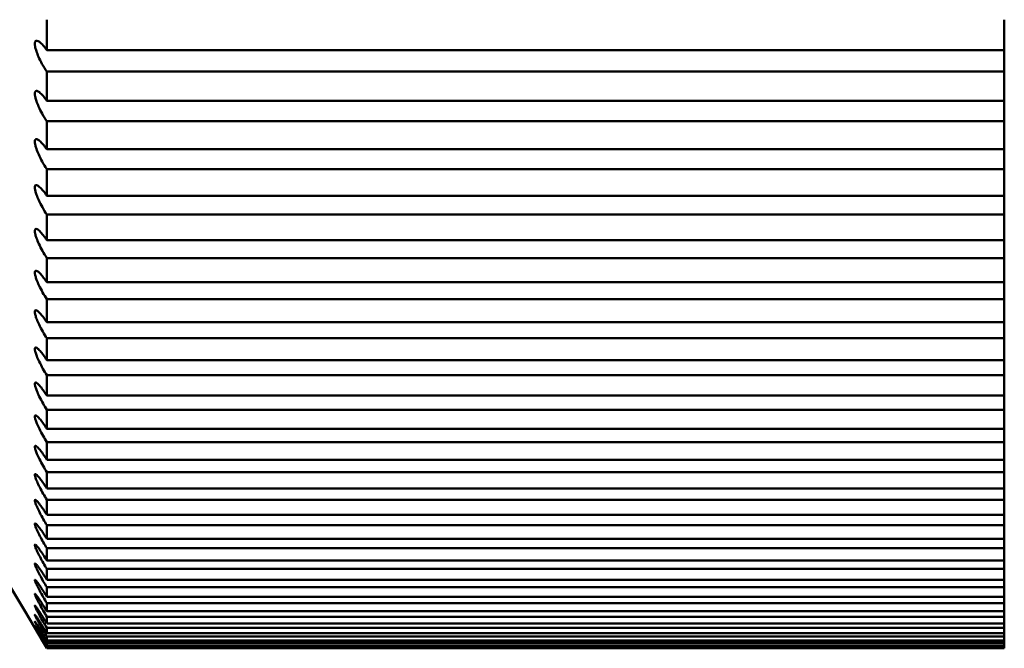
# Model space of a CAD drawing. Header units: millimetres. Extents: x 70 to 1011, y -602 to 1647.
# Tile 24 of 98: x 239.57 to 241.62, y 472.83 to 474.14. Entities that reach past the tile are written whole.
import ezdxf

# ---------------------------------------------------------------- set-up
doc = ezdxf.new("R2010")
doc.units = ezdxf.units.MM
doc.header["$LTSCALE"] = 0.75
doc.layers.add('Visible', color=7, linetype='Continuous', lineweight=50)

msp = doc.modelspace()

# ---------------------------------------------------------------- linework, layer by layer
at = {"layer": 'Visible'}
for p, q in [((241.6236, 474.075, -5.1585), (239.6236, 474.075, -5.1585)), ((239.6236, 474.0302, -5.2297), (241.6236, 474.0302, -5.2297)), ((241.6236, 473.9693, -5.3295), (239.6236, 473.9693, -5.3295)), ((239.6236, 473.9263, -5.4018), (241.6236, 473.9263, -5.4018)), ((241.6236, 473.8679, -5.5031), (239.6236, 473.8679, -5.5031)), ((239.6236, 473.8267, -5.5765), (241.6236, 473.8267, -5.5765)), ((241.6236, 473.7709, -5.6793), (239.6236, 473.7709, -5.6793)), ((239.6236, 473.7316, -5.7536), (241.6236, 473.7316, -5.7536)), ((241.6236, 473.6783, -5.8578), (239.6236, 473.6783, -5.8578)), ((239.6236, 473.6409, -5.9331), (241.6236, 473.6409, -5.9331)), ((241.6236, 473.5903, -6.0385), (239.6236, 473.5903, -6.0385)), ((239.6236, 473.5548, -6.1148), (241.6236, 473.5548, -6.1148)), ((241.6236, 473.5068, -6.2214), (239.6236, 473.5068, -6.2214)), ((239.6236, 473.4733, -6.2986), (241.6236, 473.4733, -6.2986)), ((241.6236, 473.428, -6.4064), (239.6236, 473.428, -6.4064)), ((239.6236, 473.3964, -6.4843), (241.6236, 473.3964, -6.4843)), ((241.6236, 473.3538, -6.5933), (239.6236, 473.3538, -6.5933)), ((239.6236, 473.3242, -6.672), (241.6236, 473.3242, -6.672)), ((241.6236, 473.2844, -6.7819), (239.6236, 473.2844, -6.7819)), ((239.6236, 473.2568, -6.8614), (241.6236, 473.2568, -6.8614)), ((241.6236, 473.2197, -6.9723), (239.6236, 473.2197, -6.9723)), ((239.6236, 473.1941, -7.0524), (241.6236, 473.1941, -7.0524)), ((241.6236, 473.1598, -7.1643), (239.6236, 473.1598, -7.1643)), ((239.6236, 473.1362, -7.245), (241.6236, 473.1362, -7.245)), ((241.6236, 473.1048, -7.3576), (239.6236, 473.1048, -7.3576)), ((239.6236, 473.0832, -7.4389), (241.6236, 473.0832, -7.4389)), ((241.6236, 473.0547, -7.5523), (239.6236, 473.0547, -7.5523)), ((239.6236, 473.0351, -7.6341), (241.6236, 473.0351, -7.6341)), ((241.6236, 473.0094, -7.7482), (239.6236, 473.0094, -7.7482)), ((239.6236, 472.9919, -7.8305), (241.6236, 472.9919, -7.8305)), ((241.6236, 472.9691, -7.9452), (239.6236, 472.9691, -7.9452)), ((239.6236, 472.9537, -8.0279), (241.6236, 472.9537, -8.0279)), ((241.6236, 472.9338, -8.1431), (239.6236, 472.9338, -8.1431)), ((239.6236, 472.9204, -8.2262), (241.6236, 472.9204, -8.2262)), ((241.6236, 472.9034, -8.3419), (239.6236, 472.9034, -8.3419)), ((239.6236, 472.8922, -8.4252), (241.6236, 472.8922, -8.4252)), ((241.6236, 472.878, -8.5413), (239.6236, 472.878, -8.5413)), ((239.6236, 472.8689, -8.6249), (241.6236, 472.8689, -8.6249)), ((241.6236, 472.8577, -8.7414), (239.6236, 472.8577, -8.7414)), ((239.6236, 472.8507, -8.8252), (241.6236, 472.8507, -8.8252)), ((241.6236, 472.8424, -8.9418), (239.6236, 472.8424, -8.9418)), ((239.6236, 472.8375, -9.0258), (241.6236, 472.8375, -9.0258)), ((241.6236, 472.8321, -9.1426), (239.6236, 472.8321, -9.1426)), ((239.6236, 472.8293, -9.2267), (241.6236, 472.8293, -9.2267)), ((241.6236, 472.8269, -9.3436), (239.6236, 472.8269, -9.3436)), ((239.6236, 472.8262, -9.4277), (241.6236, 472.8262, -9.4277)), ((239.6236, 472.8262, -9.4505), (241.6236, 472.8262, -9.4505))]:
    msp.add_line(p, q, dxfattribs=at)
at = {"layer": 'Visible', "extrusion": (-1, 0, 0)}
for centre, start, end in [((-480.8262, -9.4505, -239.6236), 32.44535, 33.28296), ((-480.8262, -9.4505, -241.6236), 32.44535, 33.28296), ((-480.8262, -9.4505, -241.6236), 31.84296, 32.44535), ((-480.8262, -9.4505, -239.6236), 31.00535, 31.84296), ((-480.8262, -9.4505, -241.6236), 31.00535, 31.84296), ((-480.8262, -9.4505, -241.6236), 30.40296, 31.00535), ((-480.8262, -9.4505, -239.6236), 29.56535, 30.40296), ((-480.8262, -9.4505, -241.6236), 29.56535, 30.40296), ((-480.8262, -9.4505, -241.6236), 28.96296, 29.56535), ((-480.8262, -9.4505, -239.6236), 28.12535, 28.96296), ((-480.8262, -9.4505, -241.6236), 28.12535, 28.96296), ((-480.8262, -9.4505, -241.6236), 27.52296, 28.12535), ((-480.8262, -9.4505, -239.6236), 26.68535, 27.52296), ((-480.8262, -9.4505, -241.6236), 26.68535, 27.52296), ((-480.8262, -9.4505, -241.6236), 26.08296, 26.68535), ((-480.8262, -9.4505, -239.6236), 25.24535, 26.08296), ((-480.8262, -9.4505, -241.6236), 25.24535, 26.08296), ((-480.8262, -9.4505, -241.6236), 24.64296, 25.24535), ((-480.8262, -9.4505, -239.6236), 23.80535, 24.64296), ((-480.8262, -9.4505, -241.6236), 23.80535, 24.64296), ((-480.8262, -9.4505, -241.6236), 23.20296, 23.80535), ((-480.8262, -9.4505, -239.6236), 22.36535, 23.20296), ((-480.8262, -9.4505, -241.6236), 22.36535, 23.20296), ((-480.8262, -9.4505, -241.6236), 21.76296, 22.36535), ((-480.8262, -9.4505, -239.6236), 20.92535, 21.76296), ((-480.8262, -9.4505, -241.6236), 20.92535, 21.76296), ((-480.8262, -9.4505, -241.6236), 20.32296, 20.92535), ((-480.8262, -9.4505, -239.6236), 19.48535, 20.32296), ((-480.8262, -9.4505, -241.6236), 19.48535, 20.32296), ((-480.8262, -9.4505, -241.6236), 18.88296, 19.48535), ((-480.8262, -9.4505, -239.6236), 18.04535, 18.88296), ((-480.8262, -9.4505, -241.6236), 18.04535, 18.88296), ((-480.8262, -9.4505, -241.6236), 17.44296, 18.04535), ((-480.8262, -9.4505, -239.6236), 16.60535, 17.44296), ((-480.8262, -9.4505, -241.6236), 16.60535, 17.44296), ((-480.8262, -9.4505, -241.6236), 16.00296, 16.60535), ((-480.8262, -9.4505, -239.6236), 15.16535, 16.00296), ((-480.8262, -9.4505, -241.6236), 15.16535, 16.00296), ((-480.8262, -9.4505, -241.6236), 14.56296, 15.16535), ((-480.8262, -9.4505, -239.6236), 13.72535, 14.56296), ((-480.8262, -9.4505, -241.6236), 13.72535, 14.56296), ((-480.8262, -9.4505, -241.6236), 13.12296, 13.72535), ((-480.8262, -9.4505, -239.6236), 12.28535, 13.12296), ((-480.8262, -9.4505, -241.6236), 12.28535, 13.12296), ((-480.8262, -9.4505, -241.6236), 11.68296, 12.28535), ((-480.8262, -9.4505, -239.6236), 10.84535, 11.68296), ((-480.8262, -9.4505, -241.6236), 10.84535, 11.68296), ((-480.8262, -9.4505, -241.6236), 10.24296, 10.84535), ((-480.8262, -9.4505, -239.6236), 9.40535, 10.24296), ((-480.8262, -9.4505, -241.6236), 9.40535, 10.24296), ((-480.8262, -9.4505, -239.6236), 7.96535, 8.80296), ((-480.8262, -9.4505, -241.6236), 8.80296, 9.40535), ((-480.8262, -9.4505, -241.6236), 7.96535, 8.80296), ((-480.8262, -9.4505, -241.6236), 7.36296, 7.96535), ((-480.8262, -9.4505, -239.6236), 6.52535, 7.36296), ((-480.8262, -9.4505, -241.6236), 6.52535, 7.36296), ((-480.8262, -9.4505, -241.6236), 5.92296, 6.52535), ((-480.8262, -9.4505, -239.6236), 5.08535, 5.92296), ((-480.8262, -9.4505, -241.6236), 5.08535, 5.92296), ((-480.8262, -9.4505, -241.6236), 4.48296, 5.08535), ((-480.8262, -9.4505, -239.6236), 3.64535, 4.48296), ((-480.8262, -9.4505, -239.6236), 2.20535, 3.04296), ((-480.8262, -9.4505, -241.6236), 3.64535, 4.48296), ((-480.8262, -9.4505, -241.6236), 3.04296, 3.64535), ((-480.8262, -9.4505, -241.6236), 2.20535, 3.04296), ((-480.8262, -9.4505, -239.6236), 0.76535, 1.60296), ((-480.8262, -9.4505, -239.6236), 360, 0.16296), ((-480.8262, -9.4505, -241.6236), 1.60296, 2.20535), ((-480.8262, -9.4505, -241.6236), 0.76535, 1.60296), ((-480.8262, -9.4505, -241.6236), 0.16296, 0.76535), ((-480.8262, -9.4505, -241.6236), 360, 0.16296)]:
    msp.add_arc(centre, 8, start, end, dxfattribs=at)
at = {"layer": 'Visible'}
msp.add_open_spline([(239.6236, 472.8262, -9.4505), (238.6545, 474.4609, -9.4505), (237.7096, 476.1147, -9.4505), (236.6236, 477.6742, -9.4505)], degree=3, dxfattribs=at)
for points, knots in [([(239.6236, 474.0302, -5.2297), (239.6202, 474.0351, -5.2328), (239.6167, 474.0407, -5.2349), (239.6109, 474.0513, -5.2364), (239.6085, 474.0562, -5.2363), (239.6046, 474.065, -5.2344), (239.6031, 474.0689, -5.233), (239.601, 474.0754, -5.2295), (239.6002, 474.078, -5.2277), (239.5994, 474.0816, -5.2245), (239.5992, 474.0827, -5.2234), (239.5989, 474.0844, -5.2215), (239.5989, 474.085, -5.2208), (239.5988, 474.086, -5.2195), (239.5987, 474.0865, -5.2189), (239.5987, 474.0873, -5.2178), (239.5987, 474.0877, -5.2172), (239.5987, 474.0884, -5.216), (239.5987, 474.0888, -5.2154), (239.5987, 474.0896, -5.214), (239.5988, 474.09, -5.2131), (239.5989, 474.0909, -5.2112), (239.599, 474.0914, -5.2102), (239.5993, 474.0924, -5.2074), (239.5996, 474.093, -5.2056), (239.6007, 474.0943, -5.2002), (239.6017, 474.0947, -5.1965), (239.6043, 474.0944, -5.1885), (239.6061, 474.0936, -5.1842), (239.6104, 474.0905, -5.1754), (239.6131, 474.088, -5.171), (239.6184, 474.0821, -5.1638), (239.621, 474.0787, -5.1609), (239.6236, 474.075, -5.1585)], [-0.0143252, -0.0143252, -0.0143252, -0.0143252, -0.01230709, -0.01230709, -0.01067549, -0.01067549, -0.00935268, -0.00935268, -0.00837348, -0.00837348, -0.00789185, -0.00789185, -0.00760154, -0.00760154, -0.00739097, -0.00739097, -0.0071808, -0.0071808, -0.00697238, -0.00697238, -0.0066779, -0.0066779, -0.00634838, -0.00634838, -0.0057709, -0.0057709, -0.00462877, -0.00462877, -0.00322342, -0.00322342, -0.00154189, -0.00154189, 0, 0, 0, 0]), ([(239.6236, 473.9263, -5.4018), (239.6203, 473.9312, -5.4047), (239.6169, 473.9366, -5.4066), (239.6112, 473.9471, -5.408), (239.6087, 473.952, -5.4078), (239.6048, 473.9609, -5.4058), (239.6032, 473.9648, -5.4043), (239.601, 473.9712, -5.4006), (239.6003, 473.9738, -5.3988), (239.5994, 473.9774, -5.3955), (239.5992, 473.9785, -5.3943), (239.5989, 473.9802, -5.3923), (239.5989, 473.9808, -5.3916), (239.5988, 473.9818, -5.3902), (239.5987, 473.9822, -5.3896), (239.5987, 473.983, -5.3885), (239.5987, 473.9834, -5.3879), (239.5987, 473.9841, -5.3867), (239.5987, 473.9845, -5.386), (239.5987, 473.9853, -5.3845), (239.5988, 473.9857, -5.3836), (239.5989, 473.9866, -5.3817), (239.599, 473.987, -5.3807), (239.5994, 473.988, -5.3778), (239.5997, 473.9885, -5.3759), (239.6008, 473.9896, -5.3704), (239.6018, 473.9899, -5.3667), (239.6045, 473.9894, -5.3586), (239.6063, 473.9884, -5.3544), (239.6106, 473.9851, -5.3457), (239.6132, 473.9825, -5.3415), (239.6184, 473.9764, -5.3346), (239.621, 473.973, -5.3318), (239.6236, 473.9693, -5.3295)], [-0.0143245, -0.0143245, -0.0143245, -0.0143245, -0.01235892, -0.01235892, -0.01071741, -0.01071741, -0.00938642, -0.00938642, -0.00839263, -0.00839263, -0.00790349, -0.00790349, -0.00760844, -0.00760844, -0.00739428, -0.00739428, -0.00718047, -0.00718047, -0.00696825, -0.00696825, -0.00666811, -0.00666811, -0.00633213, -0.00633213, -0.00574289, -0.00574289, -0.00459338, -0.00459338, -0.00317954, -0.00317954, -0.00152308, -0.00152308, 0, 0, 0, 0]), ([(239.6236, 473.8267, -5.5765), (239.6203, 473.8315, -5.5792), (239.6171, 473.8368, -5.5809), (239.6114, 473.8472, -5.5821), (239.6089, 473.8521, -5.5818), (239.6049, 473.861, -5.5797), (239.6033, 473.8649, -5.5782), (239.6011, 473.8714, -5.5744), (239.6003, 473.874, -5.5724), (239.5995, 473.8775, -5.569), (239.5992, 473.8786, -5.5678), (239.599, 473.8803, -5.5658), (239.5989, 473.8809, -5.565), (239.5988, 473.8819, -5.5636), (239.5987, 473.8823, -5.563), (239.5987, 473.8831, -5.5617), (239.5987, 473.8835, -5.5611), (239.5987, 473.8842, -5.5599), (239.5987, 473.8845, -5.5592), (239.5987, 473.8853, -5.5577), (239.5988, 473.8857, -5.5568), (239.5989, 473.8865, -5.5548), (239.599, 473.8869, -5.5537), (239.5994, 473.8879, -5.5507), (239.5997, 473.8883, -5.5488), (239.6009, 473.8893, -5.5432), (239.6019, 473.8894, -5.5395), (239.6046, 473.8887, -5.5314), (239.6064, 473.8875, -5.5271), (239.6108, 473.8839, -5.5187), (239.6133, 473.8812, -5.5146), (239.6185, 473.875, -5.508), (239.621, 473.8716, -5.5053), (239.6236, 473.8679, -5.5031)], [-0.01432382, -0.01432382, -0.01432382, -0.01432382, -0.012413, -0.012413, -0.01076117, -0.01076117, -0.00942164, -0.00942164, -0.00841265, -0.00841265, -0.00791566, -0.00791566, -0.00761567, -0.00761567, -0.00739776, -0.00739776, -0.00718015, -0.00718015, -0.00696395, -0.00696395, -0.0066579, -0.0066579, -0.00631515, -0.00631515, -0.0057136, -0.0057136, -0.00455641, -0.00455641, -0.00313371, -0.00313371, -0.00150333, -0.00150333, 0, 0, 0, 0]), ([(239.6236, 473.7316, -5.7536), (239.6204, 473.7363, -5.7561), (239.6173, 473.7415, -5.7577), (239.6116, 473.7517, -5.7587), (239.6091, 473.7567, -5.7584), (239.6051, 473.7656, -5.7561), (239.6035, 473.7695, -5.7545), (239.6012, 473.7759, -5.7506), (239.6004, 473.7785, -5.7485), (239.5995, 473.782, -5.745), (239.5993, 473.7831, -5.7437), (239.599, 473.7848, -5.7416), (239.5989, 473.7854, -5.7408), (239.5988, 473.7864, -5.7394), (239.5987, 473.7868, -5.7387), (239.5987, 473.7875, -5.7375), (239.5987, 473.7879, -5.7368), (239.5987, 473.7886, -5.7355), (239.5987, 473.7889, -5.7349), (239.5987, 473.7897, -5.7333), (239.5988, 473.7901, -5.7323), (239.5989, 473.7909, -5.7303), (239.599, 473.7912, -5.7292), (239.5994, 473.7921, -5.7261), (239.5998, 473.7925, -5.7242), (239.6009, 473.7933, -5.7184), (239.602, 473.7933, -5.7147), (239.6048, 473.7923, -5.7066), (239.6066, 473.791, -5.7023), (239.611, 473.7871, -5.6941), (239.6135, 473.7844, -5.6902), (239.6186, 473.7781, -5.6838), (239.6211, 473.7746, -5.6813), (239.6236, 473.7709, -5.6793)], [-0.01432316, -0.01432316, -0.01432316, -0.01432316, -0.01246944, -0.01246944, -0.01080686, -0.01080686, -0.00945842, -0.00945842, -0.00843358, -0.00843358, -0.00792841, -0.00792841, -0.00762325, -0.00762325, -0.00740142, -0.00740142, -0.00717984, -0.00717984, -0.00695948, -0.00695948, -0.00664723, -0.00664723, -0.0062974, -0.0062974, -0.00568294, -0.00568294, -0.00451779, -0.00451779, -0.00308582, -0.00308582, -0.00148256, -0.00148256, 0, 0, 0, 0]), ([(239.6236, 473.6409, -5.9331), (239.6205, 473.6456, -5.9354), (239.6175, 473.6506, -5.9368), (239.6119, 473.6607, -5.9377), (239.6093, 473.6657, -5.9373), (239.6052, 473.6746, -5.9349), (239.6036, 473.6785, -5.9332), (239.6013, 473.6849, -5.9291), (239.6004, 473.6875, -5.927), (239.5995, 473.691, -5.9233), (239.5993, 473.6921, -5.922), (239.599, 473.6938, -5.9198), (239.5989, 473.6943, -5.919), (239.5988, 473.6953, -5.9175), (239.5987, 473.6957, -5.9169), (239.5987, 473.6964, -5.9156), (239.5987, 473.6968, -5.9149), (239.5987, 473.6975, -5.9136), (239.5987, 473.6978, -5.9129), (239.5987, 473.6985, -5.9112), (239.5988, 473.6989, -5.9102), (239.5989, 473.6996, -5.9081), (239.5991, 473.7, -5.907), (239.5995, 473.7008, -5.9039), (239.5998, 473.7011, -5.9018), (239.601, 473.7018, -5.896), (239.6021, 473.7016, -5.8922), (239.6049, 473.7003, -5.8841), (239.6068, 473.6989, -5.8799), (239.6112, 473.6947, -5.8719), (239.6136, 473.6919, -5.8681), (239.6186, 473.6855, -5.8621), (239.6211, 473.6821, -5.8596), (239.6236, 473.6783, -5.8578)], [-0.01432251, -0.01432251, -0.01432251, -0.01432251, -0.01252833, -0.01252833, -0.01085456, -0.01085456, -0.00949685, -0.00949685, -0.00845547, -0.00845547, -0.00794177, -0.00794177, -0.00763121, -0.00763121, -0.00740528, -0.00740528, -0.00717955, -0.00717955, -0.00695482, -0.00695482, -0.00663609, -0.00663609, -0.00627883, -0.00627883, -0.00565085, -0.00565085, -0.00447742, -0.00447742, -0.00303575, -0.00303575, -0.00146073, -0.00146073, 0, 0, 0, 0]), ([(239.6236, 473.5548, -6.1148), (239.6207, 473.5593, -6.1169), (239.6177, 473.5642, -6.1181), (239.6122, 473.5741, -6.1189), (239.6096, 473.5792, -6.1184), (239.6054, 473.5881, -6.1159), (239.6038, 473.592, -6.1141), (239.6014, 473.5984, -6.1099), (239.6005, 473.601, -6.1077), (239.5995, 473.6045, -6.1039), (239.5993, 473.6056, -6.1025), (239.599, 473.6072, -6.1003), (239.5989, 473.6078, -6.0994), (239.5988, 473.6087, -6.0979), (239.5987, 473.6091, -6.0972), (239.5987, 473.6098, -6.0959), (239.5987, 473.6102, -6.0952), (239.5987, 473.6108, -6.0938), (239.5987, 473.6111, -6.0931), (239.5987, 473.6118, -6.0914), (239.5988, 473.6122, -6.0904), (239.599, 473.6129, -6.0882), (239.5991, 473.6132, -6.087), (239.5995, 473.6139, -6.0838), (239.5999, 473.6142, -6.0817), (239.6011, 473.6147, -6.0758), (239.6022, 473.6144, -6.072), (239.6051, 473.6128, -6.0639), (239.607, 473.6112, -6.0597), (239.6114, 473.6068, -6.0519), (239.6138, 473.6039, -6.0483), (239.6187, 473.5975, -6.0426), (239.6212, 473.594, -6.0403), (239.6236, 473.5903, -6.0385)], [-0.0143219, -0.0143219, -0.0143219, -0.0143219, -0.01258981, -0.01258981, -0.01090439, -0.01090439, -0.00953699, -0.00953699, -0.00847838, -0.00847838, -0.00795576, -0.00795576, -0.00763956, -0.00763956, -0.00740934, -0.00740934, -0.00717926, -0.00717926, -0.00694997, -0.00694997, -0.00662445, -0.00662445, -0.00625941, -0.00625941, -0.00561724, -0.00561724, -0.00443521, -0.00443521, -0.00298339, -0.00298339, -0.00143777, -0.00143777, 0, 0, 0, 0]), ([(239.6236, 473.4733, -6.2986), (239.6208, 473.4777, -6.3005), (239.6179, 473.4824, -6.3016), (239.6125, 473.4922, -6.3022), (239.6098, 473.4972, -6.3017), (239.6056, 473.5061, -6.299), (239.6039, 473.51, -6.2972), (239.6014, 473.5164, -6.2928), (239.6006, 473.5191, -6.2905), (239.5996, 473.5226, -6.2866), (239.5993, 473.5236, -6.2852), (239.599, 473.5252, -6.2829), (239.5989, 473.5258, -6.282), (239.5988, 473.5267, -6.2804), (239.5987, 473.5271, -6.2797), (239.5987, 473.5278, -6.2783), (239.5987, 473.5281, -6.2776), (239.5987, 473.5288, -6.2762), (239.5987, 473.5291, -6.2755), (239.5987, 473.5297, -6.2737), (239.5988, 473.5301, -6.2726), (239.599, 473.5307, -6.2704), (239.5991, 473.531, -6.2692), (239.5995, 473.5317, -6.2659), (239.5999, 473.5319, -6.2637), (239.6012, 473.5321, -6.2577), (239.6023, 473.5318, -6.2539), (239.6053, 473.5298, -6.2458), (239.6072, 473.5281, -6.2417), (239.6116, 473.5234, -6.2341), (239.614, 473.5205, -6.2307), (239.6188, 473.514, -6.2252), (239.6212, 473.5105, -6.2231), (239.6236, 473.5068, -6.2214)], [-0.01432131, -0.01432131, -0.01432131, -0.01432131, -0.01265399, -0.01265399, -0.01095645, -0.01095645, -0.00957893, -0.00957893, -0.00850236, -0.00850236, -0.00797042, -0.00797042, -0.00764832, -0.00764832, -0.00741363, -0.00741363, -0.00717899, -0.00717899, -0.00694492, -0.00694492, -0.00661229, -0.00661229, -0.00623909, -0.00623909, -0.00558204, -0.00558204, -0.00439105, -0.00439105, -0.00292861, -0.00292861, -0.0014136, -0.0014136, 0, 0, 0, 0]), ([(239.6236, 473.3964, -6.4843), (239.6209, 473.4007, -6.486), (239.6182, 473.4052, -6.4871), (239.6128, 473.4148, -6.4876), (239.6101, 473.4199, -6.487), (239.6058, 473.4288, -6.4841), (239.6041, 473.4327, -6.4822), (239.6015, 473.4391, -6.4777), (239.6006, 473.4418, -6.4754), (239.5996, 473.4452, -6.4713), (239.5993, 473.4463, -6.4699), (239.599, 473.4479, -6.4675), (239.5989, 473.4484, -6.4665), (239.5988, 473.4493, -6.4649), (239.5987, 473.4497, -6.4642), (239.5987, 473.4504, -6.4627), (239.5987, 473.4507, -6.462), (239.5987, 473.4513, -6.4605), (239.5987, 473.4516, -6.4598), (239.5987, 473.4522, -6.458), (239.5988, 473.4525, -6.4569), (239.599, 473.4531, -6.4546), (239.5991, 473.4534, -6.4534), (239.5996, 473.454, -6.4499), (239.6, 473.4541, -6.4477), (239.6013, 473.4542, -6.4417), (239.6024, 473.4537, -6.4379), (239.6055, 473.4515, -6.4298), (239.6074, 473.4495, -6.4257), (239.6118, 473.4446, -6.4183), (239.6141, 473.4417, -6.4151), (239.6189, 473.4352, -6.4099), (239.6212, 473.4317, -6.4079), (239.6236, 473.428, -6.4064)], [-0.01432076, -0.01432076, -0.01432076, -0.01432076, -0.01272099, -0.01272099, -0.01101084, -0.01101084, -0.00962276, -0.00962276, -0.00852745, -0.00852745, -0.00798579, -0.00798579, -0.00765753, -0.00765753, -0.00741814, -0.00741814, -0.00717874, -0.00717874, -0.00693966, -0.00693966, -0.00659957, -0.00659957, -0.00621781, -0.00621781, -0.00554516, -0.00554516, -0.00434483, -0.00434483, -0.00287126, -0.00287126, -0.00138815, -0.00138815, 0, 0, 0, 0]), ([(239.6236, 473.3242, -6.672), (239.621, 473.3284, -6.6735), (239.6183, 473.3328, -6.6744), (239.613, 473.3422, -6.6748), (239.6103, 473.3473, -6.6741), (239.606, 473.3562, -6.6712), (239.6043, 473.36, -6.6692), (239.6016, 473.3665, -6.6646), (239.6007, 473.3691, -6.6621), (239.5997, 473.3726, -6.6579), (239.5994, 473.3736, -6.6564), (239.599, 473.3752, -6.6539), (239.5989, 473.3757, -6.653), (239.5988, 473.3766, -6.6513), (239.5987, 473.377, -6.6506), (239.5987, 473.3776, -6.6491), (239.5987, 473.3779, -6.6483), (239.5987, 473.3785, -6.6468), (239.5987, 473.3788, -6.646), (239.5987, 473.3794, -6.6442), (239.5988, 473.3797, -6.6431), (239.599, 473.3802, -6.6407), (239.5991, 473.3804, -6.6394), (239.5996, 473.3809, -6.6359), (239.6, 473.381, -6.6336), (239.6014, 473.3808, -6.6275), (239.6026, 473.3802, -6.6237), (239.6057, 473.3777, -6.6156), (239.6077, 473.3756, -6.6116), (239.612, 473.3705, -6.6045), (239.6143, 473.3675, -6.6014), (239.619, 473.3609, -6.5965), (239.6213, 473.3575, -6.5946), (239.6236, 473.3538, -6.5933)], [-0.01432031, -0.01432031, -0.01432031, -0.01432031, -0.0127676, -0.0127676, -0.01106769, -0.01106769, -0.00966859, -0.00966859, -0.00855373, -0.00855373, -0.00800191, -0.00800191, -0.00766721, -0.00766721, -0.0074229, -0.0074229, -0.00717851, -0.00717851, -0.00693418, -0.00693418, -0.00658626, -0.00658626, -0.00619552, -0.00619552, -0.00550648, -0.00550648, -0.00429643, -0.00429643, -0.0028112, -0.0028112, -0.00136134, -0.00136134, 0, 0, 0, 0]), ([(239.6236, 473.2568, -6.8614), (239.621, 473.2609, -6.8628), (239.6184, 473.2653, -6.8636), (239.6132, 473.2745, -6.8638), (239.6106, 473.2794, -6.863), (239.6062, 473.2882, -6.86), (239.6044, 473.2921, -6.858), (239.6018, 473.2985, -6.8532), (239.6008, 473.3012, -6.8506), (239.5997, 473.3046, -6.8463), (239.5994, 473.3056, -6.8448), (239.599, 473.3072, -6.8422), (239.5989, 473.3077, -6.8412), (239.5988, 473.3086, -6.8395), (239.5987, 473.3089, -6.8387), (239.5987, 473.3096, -6.8372), (239.5987, 473.3099, -6.8364), (239.5987, 473.3104, -6.8348), (239.5987, 473.3107, -6.834), (239.5987, 473.3112, -6.8321), (239.5988, 473.3115, -6.831), (239.599, 473.312, -6.8285), (239.5992, 473.3122, -6.8272), (239.5997, 473.3125, -6.8236), (239.6001, 473.3126, -6.8213), (239.6015, 473.3122, -6.815), (239.6027, 473.3114, -6.8112), (239.6059, 473.3086, -6.8032), (239.6079, 473.3063, -6.7992), (239.6123, 473.301, -6.7924), (239.6145, 473.298, -6.7895), (239.6191, 473.2914, -6.785), (239.6213, 473.288, -6.7832), (239.6236, 473.2844, -6.7819)], [-0.01431995, -0.01431995, -0.01431995, -0.01431995, -0.01279282, -0.01279282, -0.01112713, -0.01112713, -0.00971651, -0.00971651, -0.00858127, -0.00858127, -0.00801883, -0.00801883, -0.00767737, -0.00767737, -0.00742792, -0.00742792, -0.00717831, -0.00717831, -0.00692847, -0.00692847, -0.00657234, -0.00657234, -0.00617217, -0.00617217, -0.00546592, -0.00546592, -0.00424572, -0.00424572, -0.00274826, -0.00274826, -0.00133307, -0.00133307, 0, 0, 0, 0]), ([(239.6236, 473.1941, -7.0524), (239.621, 473.1982, -7.0537), (239.6185, 473.2025, -7.0544), (239.6134, 473.2116, -7.0544), (239.6108, 473.2164, -7.0536), (239.6065, 473.225, -7.0505), (239.6046, 473.2289, -7.0484), (239.6019, 473.2353, -7.0434), (239.6009, 473.238, -7.0408), (239.5997, 473.2414, -7.0363), (239.5994, 473.2424, -7.0348), (239.5991, 473.2439, -7.0321), (239.5989, 473.2445, -7.0311), (239.5988, 473.2453, -7.0293), (239.5987, 473.2456, -7.0285), (239.5987, 473.2462, -7.0269), (239.5987, 473.2465, -7.0261), (239.5987, 473.2471, -7.0245), (239.5987, 473.2473, -7.0237), (239.5987, 473.2478, -7.0217), (239.5988, 473.2481, -7.0205), (239.599, 473.2485, -7.018), (239.5992, 473.2487, -7.0167), (239.5997, 473.2489, -7.0129), (239.6002, 473.2489, -7.0106), (239.6017, 473.2483, -7.0043), (239.6029, 473.2473, -7.0005), (239.6061, 473.2442, -6.9925), (239.6082, 473.2418, -6.9886), (239.6125, 473.2362, -6.982), (239.6147, 473.2332, -6.9793), (239.6192, 473.2267, -6.9751), (239.6214, 473.2233, -6.9735), (239.6236, 473.2197, -6.9723)], [-0.01431963, -0.01431963, -0.01431963, -0.01431963, -0.01281943, -0.01281943, -0.01118928, -0.01118928, -0.00976663, -0.00976663, -0.00861012, -0.00861012, -0.00803658, -0.00803658, -0.00768807, -0.00768807, -0.00743321, -0.00743321, -0.00717813, -0.00717813, -0.00692251, -0.00692251, -0.00655776, -0.00655776, -0.00614769, -0.00614769, -0.00542335, -0.00542335, -0.00419255, -0.00419255, -0.00268227, -0.00268227, -0.00130325, -0.00130325, 0, 0, 0, 0]), ([(239.6236, 473.1362, -7.245), (239.6211, 473.1403, -7.2462), (239.6186, 473.1445, -7.2467), (239.6135, 473.1535, -7.2465), (239.611, 473.1581, -7.2457), (239.6067, 473.1667, -7.2425), (239.6048, 473.1706, -7.2403), (239.602, 473.177, -7.2352), (239.6009, 473.1796, -7.2325), (239.5998, 473.183, -7.2279), (239.5995, 473.184, -7.2263), (239.5991, 473.1855, -7.2236), (239.599, 473.186, -7.2225), (239.5988, 473.1868, -7.2206), (239.5988, 473.1871, -7.2198), (239.5987, 473.1877, -7.2182), (239.5987, 473.188, -7.2174), (239.5987, 473.1885, -7.2157), (239.5987, 473.1887, -7.2149), (239.5987, 473.1892, -7.2128), (239.5988, 473.1894, -7.2116), (239.5991, 473.1898, -7.209), (239.5992, 473.1899, -7.2076), (239.5998, 473.19, -7.2038), (239.6002, 473.1899, -7.2014), (239.6018, 473.1891, -7.195), (239.603, 473.188, -7.1912), (239.6063, 473.1845, -7.1834), (239.6085, 473.182, -7.1795), (239.6128, 473.1762, -7.1732), (239.6149, 473.1732, -7.1707), (239.6193, 473.1667, -7.1668), (239.6214, 473.1633, -7.1653), (239.6236, 473.1598, -7.1643)], [-0.01431937, -0.01431937, -0.01431937, -0.01431937, -0.01284299, -0.01284299, -0.01124391, -0.01124391, -0.0098106, -0.0098106, -0.00864037, -0.00864037, -0.00805523, -0.00805523, -0.00769932, -0.00769932, -0.00743881, -0.00743881, -0.00717797, -0.00717797, -0.00691629, -0.00691629, -0.00654249, -0.00654249, -0.00612202, -0.00612202, -0.00537866, -0.00537866, -0.00413678, -0.00413678, -0.00261305, -0.00261305, -0.00127177, -0.00127177, 0, 0, 0, 0]), ([(239.6236, 473.0832, -7.4389), (239.6211, 473.0873, -7.44), (239.6187, 473.0915, -7.4404), (239.6137, 473.1002, -7.4401), (239.6112, 473.1048, -7.4391), (239.6068, 473.1132, -7.4359), (239.605, 473.1171, -7.4336), (239.6021, 473.1235, -7.4284), (239.601, 473.126, -7.4257), (239.5998, 473.1294, -7.4209), (239.5995, 473.1304, -7.4193), (239.5991, 473.1319, -7.4164), (239.599, 473.1324, -7.4154), (239.5988, 473.1331, -7.4134), (239.5988, 473.1335, -7.4126), (239.5987, 473.134, -7.4109), (239.5987, 473.1343, -7.4101), (239.5987, 473.1347, -7.4084), (239.5987, 473.135, -7.4075), (239.5988, 473.1354, -7.4054), (239.5988, 473.1356, -7.4041), (239.5991, 473.1359, -7.4014), (239.5992, 473.136, -7.4), (239.5998, 473.136, -7.3961), (239.6003, 473.1358, -7.3936), (239.6019, 473.1347, -7.3872), (239.6032, 473.1335, -7.3834), (239.6066, 473.1297, -7.3756), (239.6087, 473.1269, -7.3718), (239.6131, 473.121, -7.3658), (239.6152, 473.1179, -7.3635), (239.6194, 473.1116, -7.3599), (239.6215, 473.1082, -7.3586), (239.6236, 473.1048, -7.3576)], [-0.01431918, -0.01431918, -0.01431918, -0.01431918, -0.01286472, -0.01286472, -0.01129396, -0.01129396, -0.00985084, -0.00985084, -0.00867209, -0.00867209, -0.00807481, -0.00807481, -0.00771116, -0.00771116, -0.00744472, -0.00744472, -0.00717786, -0.00717786, -0.00690979, -0.00690979, -0.00652648, -0.00652648, -0.00609507, -0.00609507, -0.0053317, -0.0053317, -0.00407824, -0.00407824, -0.00254038, -0.00254038, -0.00123853, -0.00123853, 0, 0, 0, 0]), ([(239.6236, 473.0351, -7.6341), (239.6212, 473.0391, -7.6351), (239.6187, 473.0433, -7.6354), (239.6138, 473.0519, -7.6349), (239.6114, 473.0563, -7.6339), (239.607, 473.0646, -7.6305), (239.6051, 473.0685, -7.6282), (239.6022, 473.0748, -7.6229), (239.6011, 473.0774, -7.6201), (239.5999, 473.0807, -7.6152), (239.5995, 473.0817, -7.6135), (239.5991, 473.0831, -7.6106), (239.599, 473.0836, -7.6095), (239.5988, 473.0844, -7.6075), (239.5988, 473.0847, -7.6066), (239.5987, 473.0852, -7.6049), (239.5987, 473.0854, -7.604), (239.5987, 473.0859, -7.6023), (239.5987, 473.0861, -7.6014), (239.5988, 473.0864, -7.5992), (239.5988, 473.0866, -7.5979), (239.5991, 473.0868, -7.5951), (239.5993, 473.0869, -7.5937), (239.5999, 473.0868, -7.5896), (239.6004, 473.0865, -7.5871), (239.6021, 473.0851, -7.5806), (239.6034, 473.0837, -7.5769), (239.6069, 473.0796, -7.5692), (239.6091, 473.0767, -7.5654), (239.6134, 473.0706, -7.5598), (239.6154, 473.0676, -7.5577), (239.6195, 473.0613, -7.5544), (239.6216, 473.058, -7.5531), (239.6236, 473.0547, -7.5523)], [-0.01431906, -0.01431906, -0.01431906, -0.01431906, -0.01288766, -0.01288766, -0.01134636, -0.01134636, -0.00989297, -0.00989297, -0.00870538, -0.00870538, -0.0080954, -0.0080954, -0.00772363, -0.00772363, -0.00745096, -0.00745096, -0.00717777, -0.00717777, -0.00690301, -0.00690301, -0.0065097, -0.0065097, -0.00606677, -0.00606677, -0.00528235, -0.00528235, -0.00401674, -0.00401674, -0.00246404, -0.00246404, -0.00120339, -0.00120339, 0, 0, 0, 0]), ([(239.6236, 472.9919, -7.8305), (239.6212, 472.9959, -7.8313), (239.6188, 473, -7.8316), (239.614, 473.0084, -7.8309), (239.6116, 473.0127, -7.8299), (239.6073, 473.0209, -7.8264), (239.6053, 473.0248, -7.824), (239.6023, 473.0311, -7.8185), (239.6012, 473.0336, -7.8157), (239.5999, 473.0368, -7.8107), (239.5996, 473.0378, -7.8089), (239.5991, 473.0392, -7.8059), (239.599, 473.0397, -7.8048), (239.5988, 473.0404, -7.8027), (239.5988, 473.0407, -7.8018), (239.5987, 473.0412, -7.8001), (239.5987, 473.0415, -7.7992), (239.5987, 473.0419, -7.7973), (239.5987, 473.042, -7.7964), (239.5988, 473.0424, -7.7942), (239.5989, 473.0425, -7.7928), (239.5991, 473.0426, -7.79), (239.5993, 473.0426, -7.7885), (239.6004, 473.0423, -7.7818), (239.6017, 473.041, -7.7768), (239.6051, 473.0371, -7.768), (239.607, 473.0346, -7.7643), (239.6113, 473.0286, -7.7576), (239.6138, 473.0249, -7.7548), (239.6187, 473.0174, -7.7506), (239.6211, 473.0135, -7.7491), (239.6236, 473.0094, -7.7482)], [-0.01433443, -0.01433443, -0.01433443, -0.01433443, -0.01292573, -0.01292573, -0.01141342, -0.01141342, -0.00994766, -0.00994766, -0.00874947, -0.00874947, -0.00812551, -0.00812551, -0.0077448, -0.0077448, -0.00746528, -0.00746528, -0.00718513, -0.00718513, -0.006903, -0.006903, -0.00649872, -0.00649872, -0.00604316, -0.00604316, -0.00444502, -0.00444502, -0.00298994, -0.00298994, -0.00144187, -0.00144187, 0, 0, 0, 0]), ([(239.6236, 472.9537, -8.0279), (239.6212, 472.9577, -8.0286), (239.6187, 472.9619, -8.0288), (239.6138, 472.9704, -8.0278), (239.6114, 472.9748, -8.0266), (239.6071, 472.983, -8.0228), (239.6051, 472.9867, -8.0203), (239.6022, 472.9928, -8.0147), (239.6011, 472.9952, -8.0117), (239.5999, 472.9982, -8.0067), (239.5995, 472.9991, -8.005), (239.5991, 473.0004, -8.002), (239.599, 473.0009, -8.0008), (239.5988, 473.0015, -7.9988), (239.5988, 473.0018, -7.9979), (239.5987, 473.0022, -7.9962), (239.5987, 473.0024, -7.9953), (239.5987, 473.0028, -7.9935), (239.5987, 473.0029, -7.9926), (239.5988, 473.0032, -7.9904), (239.5988, 473.0033, -7.9891), (239.5991, 473.0034, -7.9863), (239.5993, 473.0033, -7.9848), (239.5999, 473.003, -7.9808), (239.6004, 473.0026, -7.9782), (239.6021, 473.0009, -7.9718), (239.6035, 472.9993, -7.9681), (239.6069, 472.9948, -7.9606), (239.6091, 472.9917, -7.9571), (239.6135, 472.9853, -7.9518), (239.6155, 472.9822, -7.9498), (239.6195, 472.9758, -7.9469), (239.6216, 472.9725, -7.9458), (239.6236, 472.9691, -7.9452)], [-0.01431904, -0.01431904, -0.01431904, -0.01431904, -0.01288933, -0.01288933, -0.01135017, -0.01135017, -0.00989608, -0.00989608, -0.00870788, -0.00870788, -0.00809746, -0.00809746, -0.00772512, -0.00772512, -0.00745176, -0.00745176, -0.00717776, -0.00717776, -0.00690176, -0.00690176, -0.00650594, -0.00650594, -0.00605986, -0.00605986, -0.0052687, -0.0052687, -0.00399974, -0.00399974, -0.00244287, -0.00244287, -0.00119364, -0.00119364, 0, 0, 0, 0]), ([(239.6236, 472.9204, -8.2262), (239.6211, 472.9246, -8.2268), (239.6187, 472.9288, -8.2269), (239.6137, 472.9374, -8.2256), (239.6112, 472.9419, -8.2242), (239.6069, 472.95, -8.2201), (239.605, 472.9536, -8.2175), (239.6021, 472.9594, -8.2117), (239.601, 472.9617, -8.2087), (239.5998, 472.9645, -8.2037), (239.5995, 472.9654, -8.2019), (239.5991, 472.9666, -8.1989), (239.599, 472.9669, -8.1978), (239.5988, 472.9675, -8.1958), (239.5988, 472.9678, -8.195), (239.5987, 472.9682, -8.1932), (239.5987, 472.9683, -8.1923), (239.5987, 472.9686, -8.1906), (239.5987, 472.9688, -8.1897), (239.5988, 472.969, -8.1875), (239.5988, 472.969, -8.1863), (239.5991, 472.9691, -8.1835), (239.5992, 472.969, -8.1821), (239.5998, 472.9686, -8.1782), (239.6003, 472.9682, -8.1757), (239.602, 472.9664, -8.1694), (239.6033, 472.9648, -8.1658), (239.6067, 472.9602, -8.1584), (239.6088, 472.9571, -8.1549), (239.6131, 472.9506, -8.1496), (239.6152, 472.9473, -8.1476), (239.6194, 472.9406, -8.1447), (239.6215, 472.9372, -8.1437), (239.6236, 472.9338, -8.1431)], [-0.01431914, -0.01431914, -0.01431914, -0.01431914, -0.01286633, -0.01286633, -0.01129767, -0.01129767, -0.00985387, -0.00985387, -0.00867452, -0.00867452, -0.00807679, -0.00807679, -0.00771257, -0.00771257, -0.00744547, -0.00744547, -0.00717783, -0.00717783, -0.0069086, -0.0069086, -0.00652293, -0.00652293, -0.00608855, -0.00608855, -0.00531887, -0.00531887, -0.00406225, -0.00406225, -0.00252046, -0.00252046, -0.00122941, -0.00122941, 0, 0, 0, 0]), ([(239.6236, 472.8922, -8.4252), (239.6211, 472.8964, -8.4258), (239.6186, 472.9006, -8.4257), (239.6135, 472.9094, -8.4242), (239.611, 472.9139, -8.4226), (239.6067, 472.9219, -8.4182), (239.6048, 472.9254, -8.4155), (239.602, 472.931, -8.4095), (239.601, 472.9332, -8.4064), (239.5998, 472.9358, -8.4014), (239.5995, 472.9366, -8.3996), (239.5991, 472.9376, -8.3967), (239.599, 472.938, -8.3956), (239.5988, 472.9385, -8.3936), (239.5988, 472.9387, -8.3928), (239.5987, 472.9391, -8.3911), (239.5987, 472.9392, -8.3902), (239.5987, 472.9395, -8.3885), (239.5987, 472.9395, -8.3876), (239.5987, 472.9397, -8.3855), (239.5988, 472.9397, -8.3842), (239.5991, 472.9397, -8.3816), (239.5992, 472.9396, -8.3802), (239.5998, 472.9392, -8.3764), (239.6003, 472.9387, -8.374), (239.6018, 472.9369, -8.3678), (239.6031, 472.9352, -8.3642), (239.6064, 472.9306, -8.3569), (239.6085, 472.9274, -8.3535), (239.6129, 472.9208, -8.3482), (239.615, 472.9174, -8.3462), (239.6193, 472.9105, -8.3433), (239.6214, 472.907, -8.3424), (239.6236, 472.9034, -8.3419)], [-0.01431931, -0.01431931, -0.01431931, -0.01431931, -0.01284453, -0.01284453, -0.01124752, -0.01124752, -0.00981355, -0.00981355, -0.00864272, -0.00864272, -0.00805712, -0.00805712, -0.00770066, -0.00770066, -0.00743952, -0.00743952, -0.00717794, -0.00717794, -0.00691514, -0.00691514, -0.00653912, -0.00653912, -0.00611586, -0.00611586, -0.00536658, -0.00536658, -0.00412172, -0.00412172, -0.0025943, -0.0025943, -0.00126325, -0.00126325, 0, 0, 0, 0]), ([(239.6236, 472.8689, -8.6249), (239.621, 472.8732, -8.6254), (239.6185, 472.8775, -8.6252), (239.6134, 472.8864, -8.6234), (239.6108, 472.891, -8.6216), (239.6065, 472.8988, -8.6169), (239.6046, 472.9022, -8.6141), (239.6019, 472.9075, -8.6079), (239.6009, 472.9096, -8.6048), (239.5997, 472.912, -8.5998), (239.5994, 472.9127, -8.598), (239.5991, 472.9137, -8.5951), (239.5989, 472.914, -8.594), (239.5988, 472.9145, -8.5921), (239.5987, 472.9146, -8.5912), (239.5987, 472.9149, -8.5896), (239.5987, 472.9151, -8.5887), (239.5987, 472.9153, -8.587), (239.5987, 472.9153, -8.5862), (239.5987, 472.9154, -8.5841), (239.5988, 472.9154, -8.5829), (239.599, 472.9153, -8.5803), (239.5992, 472.9152, -8.5789), (239.5997, 472.9147, -8.5752), (239.6002, 472.9142, -8.5729), (239.6017, 472.9123, -8.5668), (239.6029, 472.9106, -8.5633), (239.6062, 472.906, -8.5561), (239.6082, 472.9028, -8.5527), (239.6126, 472.896, -8.5475), (239.6148, 472.8925, -8.5455), (239.6192, 472.8854, -8.5426), (239.6214, 472.8817, -8.5417), (239.6236, 472.878, -8.5413)], [-0.01431955, -0.01431955, -0.01431955, -0.01431955, -0.01282077, -0.01282077, -0.01119246, -0.01119246, -0.00976922, -0.00976922, -0.0086124, -0.0086124, -0.0080384, -0.0080384, -0.00768935, -0.00768935, -0.00743388, -0.00743388, -0.00717809, -0.00717809, -0.00692141, -0.00692141, -0.00655456, -0.00655456, -0.00614187, -0.00614187, -0.00541198, -0.00541198, -0.00417836, -0.00417836, -0.0026646, -0.0026646, -0.00129526, -0.00129526, 0, 0, 0, 0]), ([(239.6236, 472.8507, -8.8252), (239.621, 472.855, -8.8255), (239.6184, 472.8595, -8.8252), (239.6132, 472.8685, -8.8231), (239.6106, 472.873, -8.8211), (239.6062, 472.8808, -8.816), (239.6044, 472.884, -8.8131), (239.6018, 472.8891, -8.8068), (239.6008, 472.891, -8.8037), (239.5997, 472.8933, -8.7987), (239.5994, 472.8939, -8.7969), (239.599, 472.8947, -8.7941), (239.5989, 472.895, -8.793), (239.5988, 472.8954, -8.7911), (239.5987, 472.8956, -8.7902), (239.5987, 472.8958, -8.7886), (239.5987, 472.8959, -8.7878), (239.5987, 472.896, -8.7861), (239.5987, 472.8961, -8.7853), (239.5987, 472.8962, -8.7833), (239.5988, 472.8961, -8.7821), (239.599, 472.896, -8.7796), (239.5992, 472.8959, -8.7782), (239.5997, 472.8953, -8.7746), (239.6001, 472.8948, -8.7723), (239.6016, 472.8928, -8.7664), (239.6028, 472.8911, -8.7629), (239.6059, 472.8863, -8.7559), (239.608, 472.8832, -8.7525), (239.6123, 472.8763, -8.7473), (239.6146, 472.8726, -8.7453), (239.6191, 472.8652, -8.7425), (239.6213, 472.8615, -8.7417), (239.6236, 472.8577, -8.7414)], [-0.01431985, -0.01431985, -0.01431985, -0.01431985, -0.01279412, -0.01279412, -0.01113026, -0.01113026, -0.00971906, -0.00971906, -0.00858347, -0.00858347, -0.00802057, -0.00802057, -0.00767859, -0.00767859, -0.00742855, -0.00742855, -0.00717826, -0.00717826, -0.00692742, -0.00692742, -0.0065693, -0.0065693, -0.00616667, -0.00616667, -0.0054552, -0.0054552, -0.00423232, -0.00423232, -0.00273158, -0.00273158, -0.00132558, -0.00132558, 0, 0, 0, 0]), ([(239.6236, 472.8375, -9.0258), (239.621, 472.8419, -9.026), (239.6183, 472.8464, -9.0256), (239.613, 472.8555, -9.0231), (239.6103, 472.8601, -9.021), (239.606, 472.8677, -9.0156), (239.6043, 472.8709, -9.0125), (239.6017, 472.8756, -9.0062), (239.6007, 472.8774, -9.003), (239.5997, 472.8795, -8.998), (239.5994, 472.88, -8.9963), (239.599, 472.8808, -8.9935), (239.5989, 472.881, -8.9924), (239.5988, 472.8814, -8.9905), (239.5987, 472.8815, -8.9897), (239.5987, 472.8817, -8.9881), (239.5987, 472.8818, -8.9873), (239.5987, 472.8819, -8.9856), (239.5987, 472.8819, -8.9848), (239.5987, 472.8819, -8.9828), (239.5988, 472.8819, -8.9817), (239.599, 472.8817, -8.9792), (239.5991, 472.8815, -8.9779), (239.5996, 472.8809, -8.9744), (239.6, 472.8803, -8.9722), (239.6014, 472.8783, -8.9664), (239.6026, 472.8765, -8.9629), (239.6057, 472.8717, -8.956), (239.6077, 472.8685, -8.9527), (239.6121, 472.8615, -8.9475), (239.6144, 472.8577, -8.9455), (239.619, 472.8501, -8.9428), (239.6213, 472.8463, -8.9421), (239.6236, 472.8424, -8.9418)], [-0.0143202, -0.0143202, -0.0143202, -0.0143202, -0.01276886, -0.01276886, -0.01107076, -0.01107076, -0.00967109, -0.00967109, -0.00855587, -0.00855587, -0.00800358, -0.00800358, -0.00766837, -0.00766837, -0.00742349, -0.00742349, -0.00717846, -0.00717846, -0.00693318, -0.00693318, -0.00658338, -0.00658338, -0.00619031, -0.00619031, -0.00549637, -0.00549637, -0.00428378, -0.00428378, -0.00279545, -0.00279545, -0.00135431, -0.00135431, 0, 0, 0, 0]), ([(239.6236, 472.8293, -9.2267), (239.6209, 472.8339, -9.2268), (239.6182, 472.8385, -9.2262), (239.6128, 472.8477, -9.2234), (239.6101, 472.8523, -9.2211), (239.6058, 472.8597, -9.2153), (239.6041, 472.8627, -9.2122), (239.6016, 472.8672, -9.2058), (239.6006, 472.8688, -9.2027), (239.5996, 472.8707, -9.1976), (239.5993, 472.8712, -9.1959), (239.599, 472.8718, -9.1931), (239.5989, 472.872, -9.1921), (239.5988, 472.8723, -9.1902), (239.5987, 472.8724, -9.1894), (239.5987, 472.8726, -9.1878), (239.5987, 472.8726, -9.187), (239.5987, 472.8727, -9.1854), (239.5987, 472.8727, -9.1846), (239.5987, 472.8727, -9.1827), (239.5988, 472.8726, -9.1816), (239.599, 472.8723, -9.1792), (239.5991, 472.8722, -9.1779), (239.5996, 472.8715, -9.1745), (239.6, 472.8709, -9.1724), (239.6013, 472.8688, -9.1666), (239.6025, 472.867, -9.1632), (239.6055, 472.8621, -9.1564), (239.6075, 472.8589, -9.1532), (239.6118, 472.8518, -9.148), (239.6142, 472.8479, -9.1461), (239.6189, 472.84, -9.1435), (239.6212, 472.8361, -9.1428), (239.6236, 472.8321, -9.1426)], [-0.01432064, -0.01432064, -0.01432064, -0.01432064, -0.01272468, -0.01272468, -0.01101385, -0.01101385, -0.00962522, -0.00962522, -0.00852952, -0.00852952, -0.00798739, -0.00798739, -0.00765864, -0.00765864, -0.0074187, -0.0074187, -0.00717868, -0.00717868, -0.0069387, -0.0069387, -0.00659683, -0.00659683, -0.00621287, -0.00621287, -0.0055356, -0.0055356, -0.00433287, -0.00433287, -0.00285637, -0.00285637, -0.00138155, -0.00138155, 0, 0, 0, 0]), ([(239.6236, 472.8262, -9.4277), (239.6208, 472.831, -9.4277), (239.6179, 472.8358, -9.427), (239.6125, 472.845, -9.4237), (239.6098, 472.8495, -9.4213), (239.6056, 472.8566, -9.4153), (239.6039, 472.8595, -9.4121), (239.6015, 472.8637, -9.4055), (239.6006, 472.8652, -9.4024), (239.5996, 472.8669, -9.3974), (239.5993, 472.8673, -9.3957), (239.599, 472.8679, -9.393), (239.5989, 472.8681, -9.3919), (239.5988, 472.8683, -9.3901), (239.5987, 472.8684, -9.3893), (239.5987, 472.8685, -9.3878), (239.5987, 472.8685, -9.387), (239.5987, 472.8685, -9.3854), (239.5987, 472.8685, -9.3846), (239.5987, 472.8684, -9.3827), (239.5988, 472.8683, -9.3816), (239.599, 472.8681, -9.3793), (239.5991, 472.8679, -9.3781), (239.5995, 472.8671, -9.3747), (239.5999, 472.8665, -9.3727), (239.6012, 472.8644, -9.367), (239.6023, 472.8625, -9.3637), (239.6053, 472.8576, -9.357), (239.6073, 472.8543, -9.3539), (239.6116, 472.8471, -9.3487), (239.614, 472.8431, -9.3468), (239.6188, 472.835, -9.3443), (239.6212, 472.831, -9.3437), (239.6236, 472.8269, -9.3436)], [-0.01432118, -0.01432118, -0.01432118, -0.01432118, -0.0126576, -0.0126576, -0.0109594, -0.0109594, -0.00958133, -0.00958133, -0.00850435, -0.00850435, -0.00797196, -0.00797196, -0.00764938, -0.00764938, -0.00741416, -0.00741416, -0.00717893, -0.00717893, -0.006944, -0.006944, -0.00660969, -0.00660969, -0.00623441, -0.00623441, -0.00557301, -0.00557301, -0.00437973, -0.00437973, -0.00291451, -0.00291451, -0.00140739, -0.00140739, 0, 0, 0, 0])]:
    msp.add_open_spline(points, degree=3, knots=knots, dxfattribs=at)

doc.saveas('drawing.dxf')
